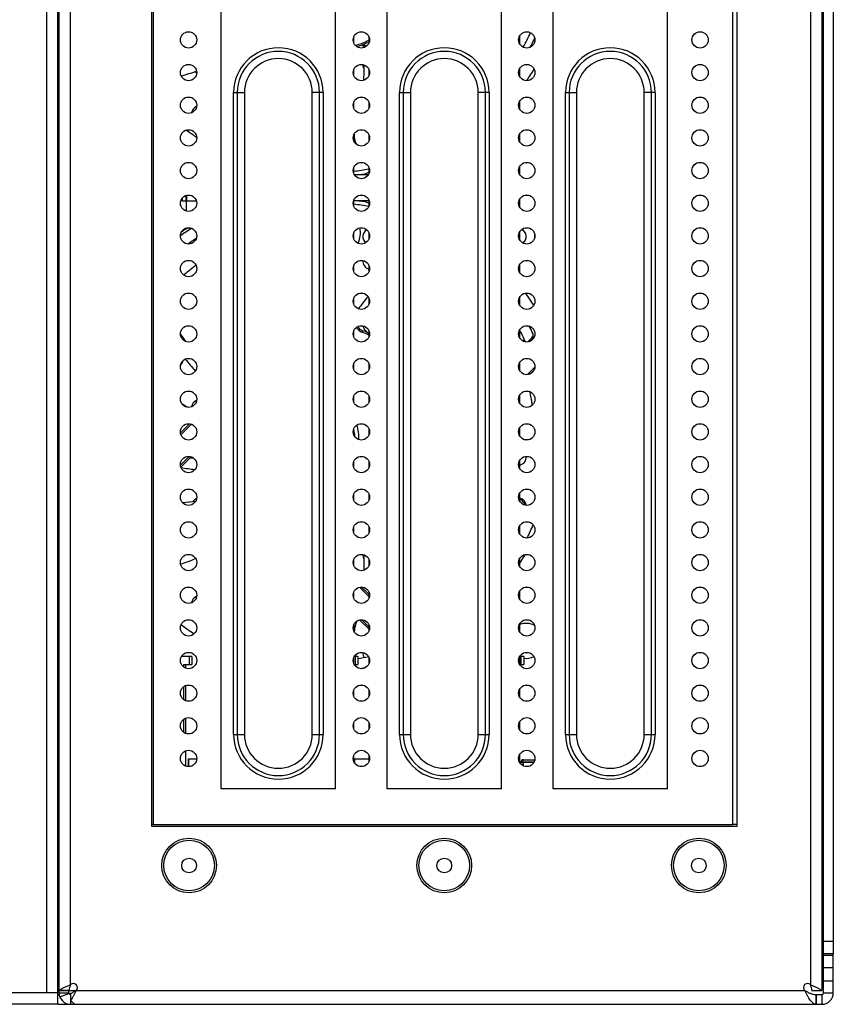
# Model space of a CAD drawing. Header units: millimetres. Extents: x 0 to 1189, y 0 to 841.
# Tile 13 of 33: x 478 to 578, y 346 to 466. Entities that reach past the tile are written whole.
import ezdxf

# ---------------------------------------------------------------- set-up
doc = ezdxf.new("R2010")
doc.units = ezdxf.units.MM
doc.header["$LTSCALE"] = 65.395
doc.layers.get('0').update_dxf_attribs({"linetype": 'CONTINUOUS'})
doc.layers.add('00_COMPONENTS', color=7, linetype='CONTINUOUS')

msp = doc.modelspace()

# ---------------------------------------------------------------- linework, layer by layer
at = {"color": 7}
for p, q in [((482.573, 345.537), (482.573, 545.537)), ((576.323, 351.737), (576.323, 544.037)), ((577.523, 544.037), (577.523, 351.737)), ((518.823, 463.225), (518.823, 464.049)), ((519.924, 463.027), (519.924, 463.025)), ((520.643, 464.049), (520.643, 463.225)), ((539.143, 463.112), (539.143, 464.161)), ((540.963, 463.872), (540.963, 463.401)), ((518.823, 459.225), (518.823, 460.049)), ((520.643, 460.049), (520.643, 459.225)), ((539.143, 459.112), (539.143, 460.161)), ((540.963, 459.872), (540.963, 459.401)), ((518.823, 455.225), (518.823, 456.049)), ((520.643, 456.049), (520.643, 455.225)), ((539.143, 455.112), (539.143, 456.161)), ((540.963, 455.872), (540.963, 455.401)), ((539.143, 451.112), (539.143, 452.161)), ((518.823, 451.225), (518.823, 452.049)), ((520.643, 452.049), (520.643, 451.225)), ((540.963, 451.872), (540.963, 451.401)), ((518.823, 447.225), (518.823, 448.049)), ((520.643, 448.049), (520.643, 447.225)), ((539.143, 447.112), (539.143, 448.161)), ((540.963, 447.872), (540.963, 447.401)), ((518.866, 447.137), (520.599, 447.137)), ((497.776, 444.24), (497.776, 443.903)), ((499.535, 443.903), (497.776, 443.903)), ((498.285, 443.903), (498.285, 442.681)), ((518.823, 443.225), (518.823, 444.049)), ((520.643, 443.937), (518.823, 443.937)), ((520.643, 444.049), (520.643, 443.225)), ((539.143, 443.112), (539.143, 444.161)), ((540.963, 443.872), (540.963, 443.401)), ((539.143, 439.112), (539.143, 440.161)), ((518.823, 439.225), (518.823, 440.049)), ((520.643, 440.049), (520.643, 439.225)), ((540.963, 439.872), (540.963, 439.401)), ((518.823, 435.225), (518.823, 436.049)), ((520.643, 436.049), (520.643, 435.225)), ((539.143, 435.112), (539.143, 436.161)), ((540.963, 435.872), (540.963, 435.401)), ((518.823, 431.225), (518.823, 432.049)), ((520.643, 432.049), (520.643, 431.225)), ((539.143, 431.112), (539.143, 432.161)), ((540.963, 431.872), (540.963, 431.401)), ((518.823, 427.225), (518.823, 428.049)), ((519.528, 428.25), (519.261, 428.517)), ((520.643, 428.049), (520.643, 427.225)), ((539.143, 427.112), (539.143, 428.161)), ((540.528, 428.48), (540.402, 428.354)), ((540.622, 427.159), (540.106, 426.644)), ((540.963, 427.872), (540.963, 427.401)), ((518.823, 423.225), (518.823, 424.049)), ((520.643, 424.049), (520.643, 423.225)), ((539.143, 423.112), (539.143, 424.161)), ((540.963, 423.872), (540.963, 423.401)), ((540.458, 422.753), (540.875, 423.17)), ((518.823, 419.225), (518.823, 420.049)), ((520.643, 420.049), (520.643, 419.225)), ((539.143, 419.112), (539.143, 420.161)), ((540.963, 419.872), (540.963, 419.401)), ((498.695, 416.628), (497.582, 415.515)), ((518.823, 415.225), (518.823, 416.049)), ((520.643, 416.049), (520.643, 415.225)), ((539.143, 415.112), (539.143, 416.161)), ((540.963, 415.872), (540.963, 415.401)), ((497.627, 411.317), (498.892, 412.583)), ((518.823, 411.225), (518.823, 412.049)), ((520.643, 412.049), (520.643, 411.225)), ((539.143, 411.112), (539.143, 412.161)), ((540.963, 411.872), (540.963, 411.401)), ((518.823, 407.225), (518.823, 408.049)), ((520.643, 408.049), (520.643, 407.225)), ((539.143, 407.112), (539.143, 408.161)), ((540.963, 407.872), (540.963, 407.401)), ((518.823, 403.225), (518.823, 404.049)), ((520.643, 404.049), (520.643, 403.225)), ((539.143, 403.112), (539.143, 404.161)), ((540.963, 403.872), (540.963, 403.401)), ((518.823, 399.225), (518.823, 400.049)), ((520.643, 400.049), (520.643, 399.225)), ((539.143, 399.112), (539.143, 400.161)), ((540.963, 399.872), (540.963, 399.401)), ((518.823, 395.225), (518.823, 396.049)), ((520.643, 395.74), (519.747, 396.636)), ((519.895, 396.62), (519.883, 396.5)), ((520.643, 396.049), (520.643, 395.225)), ((539.143, 395.112), (539.143, 396.161)), ((540.963, 395.872), (540.963, 395.401)), ((518.823, 391.225), (518.823, 392.049)), ((519.526, 392.614), (520.643, 391.497)), ((520.643, 392.049), (520.643, 391.225)), ((539.143, 391.112), (539.143, 392.161)), ((540.963, 391.872), (540.963, 391.401)), ((498.977, 388.137), (497.706, 388.137)), ((497.977, 387.137), (497.977, 386.836)), ((497.977, 387.137), (498.977, 387.137)), ((498.227, 386.698), (498.227, 387.137)), ((498.977, 388.137), (498.977, 387.137)), ((518.823, 387.225), (518.823, 388.049)), ((519.297, 388.137), (518.866, 388.137)), ((518.866, 387.137), (519.297, 387.137)), ((519.297, 388.137), (519.297, 387.137)), ((520.643, 388.049), (520.643, 387.225)), ((539.143, 387.112), (539.143, 388.161)), ((539.617, 388.137), (539.143, 388.137)), ((539.143, 387.137), (539.617, 387.137)), ((539.617, 388.137), (539.617, 387.137)), ((540.963, 387.872), (540.963, 387.401)), ((497.977, 384.438), (497.977, 382.836)), ((498.227, 382.698), (498.227, 384.575)), ((518.823, 383.225), (518.823, 384.049)), ((520.643, 384.049), (520.643, 383.225)), ((539.143, 383.112), (539.143, 384.161)), ((540.963, 383.872), (540.963, 383.401)), ((497.977, 380.438), (497.977, 378.836)), ((498.227, 378.698), (498.227, 380.575)), ((518.823, 379.225), (518.823, 380.049)), ((520.643, 380.049), (520.643, 379.225)), ((539.143, 379.112), (539.143, 380.161)), ((540.963, 379.872), (540.963, 379.401)), ((498.562, 374.637), (498.562, 375.589)), ((498.562, 375.589), (499.571, 375.589)), ((498.623, 374.64), (498.623, 375.589)), ((518.823, 375.225), (518.823, 376.049)), ((518.882, 375.113), (518.882, 375.589)), ((518.882, 375.589), (520.643, 375.589)), ((518.943, 375.025), (518.943, 375.589)), ((520.643, 376.049), (520.643, 375.225)), ((539.143, 375.112), (539.143, 376.161)), ((539.263, 374.954), (539.263, 375.137)), ((539.264, 375.166), (539.264, 375.187)), ((539.564, 375.487), (540.963, 375.487)), ((540.963, 375.872), (540.963, 375.401)), ((482.723, 363.537), (482.573, 363.537)), ((482.723, 360.537), (482.573, 360.537)), ((482.642, 358.937), (482.723, 358.937)), ((577.523, 351.737), (576.323, 351.737)), ((482.573, 346.937), (481.173, 346.937)), ((482.573, 345.537), (405.473, 345.537))]:
    msp.add_line(p, q, dxfattribs=at)
at = {"color": 4}
for p, q in [((481.173, 544.137), (481.173, 346.937)), ((482.723, 346.937), (482.723, 542.837)), ((576.123, 542.837), (576.123, 351.537)), ((504.093, 378.587), (504.093, 457.187)), ((504.093, 457.187), (505.419, 457.187)), ((504.535, 457.187), (504.535, 378.587)), ((505.419, 457.187), (505.419, 378.587)), ((513.726, 378.587), (513.726, 457.187)), ((515.052, 457.187), (513.726, 457.187)), ((514.61, 378.587), (514.61, 457.187)), ((515.052, 457.187), (515.052, 378.587)), ((524.413, 378.587), (524.413, 457.187)), ((524.413, 457.187), (525.739, 457.187)), ((524.855, 457.187), (524.855, 378.587)), ((525.739, 457.187), (525.739, 378.587)), ((534.046, 378.587), (534.046, 457.187)), ((535.372, 457.187), (534.046, 457.187)), ((534.93, 378.587), (534.93, 457.187)), ((535.372, 457.187), (535.372, 378.587)), ((544.733, 378.587), (544.733, 457.187)), ((544.733, 457.187), (546.059, 457.187)), ((545.175, 457.187), (545.175, 378.587)), ((546.059, 457.187), (546.059, 378.587)), ((554.366, 378.587), (554.366, 457.187)), ((555.692, 457.187), (554.366, 457.187)), ((555.25, 378.587), (555.25, 457.187)), ((555.692, 457.187), (555.692, 378.587)), ((497.791, 443.903), (497.791, 444.257)), ((498.257, 444.584), (498.257, 443.903)), ((498.354, 443.903), (498.354, 444.611)), ((519.387, 428.109), (519.091, 428.404)), ((519.528, 428.25), (519.387, 428.109)), ((519.807, 427.836), (519.879, 428.023)), ((540.063, 422.641), (540.963, 423.54)), ((498.922, 416.573), (497.637, 415.288)), ((497.578, 411.551), (498.658, 412.631)), ((520.643, 395.457), (519.493, 396.607)), ((519.79, 392.633), (520.643, 391.78)), ((498.677, 387.137), (498.677, 388.137)), ((518.997, 387.137), (518.997, 388.137)), ((539.317, 387.137), (539.317, 388.137)), ((504.093, 378.587), (505.419, 378.587)), ((513.726, 378.587), (515.052, 378.587)), ((524.413, 378.587), (525.739, 378.587)), ((534.046, 378.587), (535.372, 378.587)), ((544.733, 378.587), (546.059, 378.587)), ((554.366, 378.587), (555.692, 378.587)), ((540.859, 375.137), (539.263, 375.137)), ((540.884, 375.187), (539.264, 375.187)), ((539.563, 375.137), (539.563, 374.735)), ((539.564, 374.734), (539.564, 375.487)), ((482.573, 363.387), (482.723, 363.387)), ((482.573, 363.266), (482.723, 363.266)), ((482.573, 360.807), (482.723, 360.807)), ((482.573, 360.687), (482.723, 360.687)), ((576.123, 352.538), (576.323, 352.138)), ((576.123, 352.155), (576.223, 351.872)), ((576.245, 353.086), (576.323, 353.016)), ((577.523, 353.237), (576.323, 353.237)), ((481.173, 346.937), (407.623, 346.937))]:
    msp.add_line(p, q, dxfattribs=at)
at = {"color": 7}
for points in [[(519.871, 463.047), (519.874, 463.048), (519.877, 463.048), (519.881, 463.049), (519.885, 463.049), (519.886, 463.049)], [(519.886, 463.049), (519.887, 463.049), (519.888, 463.049), (519.889, 463.049), (519.89, 463.049), (519.891, 463.049), (519.892, 463.049), (519.893, 463.049), (519.895, 463.048), (519.896, 463.048), (519.898, 463.048), (519.899, 463.047), (519.901, 463.047), (519.903, 463.046), (519.904, 463.045), (519.906, 463.045), (519.908, 463.044), (519.909, 463.043), (519.911, 463.042), (519.912, 463.041), (519.914, 463.04), (519.916, 463.038), (519.917, 463.037), (519.918, 463.036), (519.92, 463.034), (519.921, 463.033), (519.922, 463.031), (519.922, 463.03), (519.923, 463.029), (519.924, 463.027), (519.924, 463.027)], [(519.924, 463.025), (519.954, 462.68), (519.956, 462.663)], [(520.043, 460.586), (520.043, 460.261), (520.037, 459.856), (520.025, 459.451), (520.007, 459.046), (519.984, 458.67)], [(498.438, 418.647), (498.353, 418.698), (498.008, 418.911), (497.745, 419.079)], [(499.432, 407.126), (499.073, 407.079), (498.669, 407.032), (498.265, 406.991), (497.86, 406.956), (497.842, 406.955)], [(520.02, 400.593), (520.025, 400.474), (520.037, 400.07), (520.043, 399.666), (520.043, 399.261), (520.037, 398.856), (520.031, 398.684)], [(519.138, 392.438), (519.136, 392.429), (519.03, 392.036), (518.975, 391.844)]]:
    msp.add_lwpolyline(points, dxfattribs=at)
for centre, radius, start, end in [((514.923, 476.037), 28, 331.63724, 335.72721), ((514.923, 476.037), 13.9, 287.83057, 294.29989), ((514.923, 476.037), 28.75, 332.42361, 334.92493), ((490.453, 484.336), 26.146, 286.02644, 290.36908), ((514.923, 476.037), 30.5, 325.23735, 328.3992), ((514.923, 476.037), 28.75, 234.63509, 237.71443), ((521.861, 452.019), 3, 177.8649, 202.5088), ((514.923, 476.037), 28.75, 277.79524, 281.4759), ((514.923, 415.037), 28.75, 78.53573, 82.20402), ((514.923, 415.037), 30.4, 122.64564, 124.57465), ((516.617, 439.979), 3, 335.163, 12.2868), ((514.923, 415.037), 28.75, 122.40469, 124.71385), ((542.126, 414.309), 28.038, 140.31605, 144.21995), ((514.923, 415.037), 30.5, 31.80655, 35.21347), ((520.235, 428.957), 1, 225, 249.11157), ((514.923, 415.037), 27.5, 24.97643, 28.26779), ((514.923, 415.037), 28.75, 26.14606, 28.13748), ((518.532, 440.845), 24.765, 212.19328, 214.79931), ((514.923, 415.037), 13.9, 65.69936, 69.11157), ((540.268, 427.513), 0.5, 315, 21.82209), ((519.977, 441.364), 27.526, 217.63886, 221.6247), ((514.923, 415.037), 4.5, 355.59959, 18.62685), ((514.923, 415.037), 4, 0.22207, 12.82371), ((539.78, 417.699), 3, 267.24839, 284.48278), ((501.402, 438.864), 26.531, 264.3125, 265.20404), ((501.97, 439.111), 28.191, 261.18382, 264.71731), ((520.21, 389.939), 25.804, 41.06094, 42.80299), ((542.295, 409.179), 3.486, 221.07684, 225.04424), ((514.923, 415.037), 28, 333.71808, 337.37564), ((514.923, 415.037), 28.75, 327.39955, 329.89115), ((490.243, 422.799), 24.471, 287.47069, 292.08851), ((514.923, 415.037), 28.75, 233.101, 237.01232), ((492.078, 399.534), 27.977, 344.04494, 345.31007), ((539.923, 390.037), 2.15, 61.46587, 111.2726), ((521.861, 391.019), 3, 164.04498, 177.64975), ((514.923, 415.037), 27.5, 279.15303, 281.91883), ((539.923, 390.037), 2.15, 261.82791, 296.23169), ((514.923, 415.037), 28.75, 279.41007, 280.68712), ((539.563, 375.137), 0.3, 174.27219, 180), ((539.564, 375.187), 0.3, 90, 180), ((576.023, 353.287), 0.3, 289.47359, 353.88703), ((576.323, 351.59), 0.3, 90.00044, 131.8123)]:
    msp.add_arc(centre, radius, start, end, dxfattribs=at)
at = {"color": 4}
for centre, radius, start, end in [((514.923, 476.037), 13.7, 287.3129, 294.67907), ((509.573, 457.187), 5.48, 0, 180), ((509.573, 457.187), 5.038, 0.00029, 179.99971), ((529.893, 457.187), 5.48, 0, 180), ((529.893, 457.187), 5.038, 0.00029, 179.99971), ((550.213, 457.187), 5.48, 0, 180), ((550.213, 457.187), 5.038, 0.00029, 179.99971), ((509.573, 457.187), 4.153, 0, 180), ((529.893, 457.187), 4.153, 0, 180), ((550.213, 457.187), 4.153, 0, 180), ((514.923, 415.037), 30.1, 122.02417, 125.19467), ((520.235, 428.957), 1.2, 225, 249.11157), ((514.923, 415.037), 13.7, 65.32106, 69.11157), ((509.573, 378.587), 5.48, 180, 360), ((509.573, 378.587), 5.038, 180.00029, 359.99971), ((509.573, 378.587), 4.153, 180, 360), ((529.893, 378.587), 5.48, 180, 360), ((529.893, 378.587), 5.038, 180.00029, 359.99971), ((529.893, 378.587), 4.153, 180, 360), ((550.213, 378.587), 5.48, 180, 360), ((550.213, 378.587), 5.038, 180.00029, 359.99971), ((550.213, 378.587), 4.153, 180, 360)]:
    msp.add_arc(centre, radius, start, end, dxfattribs=at)
for points, knots in [([(519.943, 462.999), (519.941, 463.012), (519.927, 463.038), (519.9, 463.049), (519.886, 463.049)], [0, 0, 0, 0, 0.4909601, 1, 1, 1, 1]), ([(519.926, 463.018), (519.927, 463.016), (519.931, 463.009), (519.938, 463.003), (519.943, 462.999)], [0, 0, 0, 0, 0.2317747, 1, 1, 1, 1]), ([(519.959, 463.078), (519.957, 463.078), (519.95, 463.077), (519.942, 463.074), (519.937, 463.072)], [0, 0, 0, 0, 0.2573024, 1, 1, 1, 1]), ([(519.943, 462.999), (519.954, 462.991), (519.982, 462.978), (520.045, 462.959), (520.097, 462.949), (520.133, 462.943)], [0, 0, 0, 0, 0.2072332, 0.450089, 1, 1, 1, 1]), ([(520.133, 462.943), (520.127, 462.963), (520.109, 463.001), (520.068, 463.048), (520.015, 463.077), (519.976, 463.081), (519.959, 463.078)], [0, 0, 0, 0, 0.2570404, 0.527214, 0.7803535, 1, 1, 1, 1]), ([(520.418, 462.911), (520.369, 462.915), (520.274, 462.924), (520.179, 462.936), (520.133, 462.943)], [0, 0, 0, 0, 0.5118352, 1, 1, 1, 1]), ([(519.43, 447.137), (519.634, 447.137), (520.053, 447.187), (520.45, 447.329), (520.643, 447.421)], [0, 0, 0, 0, 0.4891426, 1, 1, 1, 1]), ([(519.43, 443.937), (519.634, 443.937), (520.053, 443.886), (520.45, 443.744), (520.643, 443.652)], [0, 0, 0, 0, 0.4891426, 1, 1, 1, 1]), ([(499.483, 436.047), (499.355, 435.947), (498.85, 435.55), (498.357, 435.138), (497.995, 434.822)], [0, 0, 0, 0, 0.2529355, 1, 1, 1, 1]), ([(540.622, 427.159), (540.622, 427.159), (540.621, 427.158), (540.622, 427.157), (540.621, 427.153), (540.621, 427.149), (540.62, 427.144), (540.619, 427.135), (540.618, 427.122), (540.617, 427.104), (540.615, 427.085), (540.613, 427.063), (540.61, 427.033), (540.605, 426.993), (540.6, 426.944), (540.594, 426.893), (540.59, 426.859), (540.587, 426.842)], [0, 0, 0, 0, 0.0020733, 0.0082766, 0.018307, 0.0318951, 0.0487482, 0.0685456, 0.1158158, 0.1715729, 0.2338715, 0.3010918, 0.3720124, 0.5216514, 0.6780622, 0.8382127, 1, 1, 1, 1]), ([(540.683, 418.916), (540.659, 419.055), (540.563, 419.607), (540.452, 420.156), (540.361, 420.565)], [0, 0, 0, 0, 0.2528597, 1, 1, 1, 1])]:
    msp.add_open_spline(points, degree=3, knots=knots, dxfattribs=at)
msp.add_open_spline([(519.924, 463.025), (519.925, 463.023), (519.925, 463.02), (519.926, 463.018)], degree=3, dxfattribs=at)
at = {"color": 7}
for points, knots in [([(519.908, 428.619), (519.931, 428.523), (520.009, 428.339), (520.185, 428.098), (520.398, 427.89), (520.558, 427.774), (520.642, 427.722)], [0, 0, 0, 0, 0.2496265, 0.4996533, 0.7498086, 1, 1, 1, 1]), ([(540.587, 426.842), (540.605, 426.876), (540.64, 426.943), (540.691, 427.045), (540.734, 427.151), (540.769, 427.26), (540.789, 427.372), (540.792, 427.487), (540.774, 427.6), (540.747, 427.671), (540.731, 427.706)], [0, 0, 0, 0, 0.125051, 0.2500977, 0.375137, 0.5001594, 0.625159, 0.7501289, 0.8750721, 1, 1, 1, 1]), ([(482.573, 358.437), (482.573, 358.497), (482.572, 358.6), (482.574, 358.731), (482.581, 358.819), (482.591, 358.874), (482.603, 358.907), (482.616, 358.926), (482.629, 358.935), (482.638, 358.937), (482.642, 358.937)], [0, 0, 0, 0, 0.3435738, 0.5895971, 0.7502352, 0.8496941, 0.9101919, 0.9488611, 0.9767274, 1, 1, 1, 1])]:
    msp.add_open_spline(points, degree=3, knots=knots, dxfattribs=at)
at = {"layer": '00_COMPONENTS', "color": 7}
for p, q in [((482.723, 346.937), (482.723, 542.837)), ((576.123, 542.837), (576.123, 347.237)), ((494.033, 471.937), (494.033, 367.337)), ((502.573, 371.937), (502.573, 471.933)), ((516.573, 371.937), (516.573, 471.937)), ((522.893, 371.937), (522.893, 471.933)), ((536.893, 371.937), (536.893, 471.937)), ((543.213, 371.937), (543.213, 471.933)), ((557.213, 371.937), (557.213, 471.937)), ((565.733, 367.337), (565.733, 471.937)), ((498.251, 374.691), (498.251, 376.582)), ((516.573, 371.937), (502.573, 371.937)), ((536.893, 371.937), (522.893, 371.937)), ((557.213, 371.937), (543.213, 371.937)), ((494.233, 367.537), (494.033, 367.537)), ((494.033, 367.337), (565.733, 367.337)), ((565.733, 367.537), (565.233, 367.537)), ((576.223, 361.537), (576.123, 361.537)), ((576.223, 353.234), (576.223, 361.537)), ((576.323, 351.537), (577.523, 351.537)), ((576.323, 346.937), (576.323, 351.537)), ((577.523, 346.937), (577.523, 351.537)), ((576.323, 348.43), (577.523, 348.43)), ((482.573, 346.737), (482.737, 346.737)), ((483.935, 347.237), (482.723, 347.237)), ((482.81, 346.449), (483.935, 346.867)), ((483.923, 346.937), (483.923, 347.237)), ((484.123, 346.737), (484.123, 345.537)), ((484.137, 346.737), (484.123, 346.737)), ((484.137, 346.883), (484.137, 346.034)), ((574.91, 347.237), (576.123, 347.237)), ((575.401, 346.737), (576.123, 346.737)), ((575.401, 346.737), (575.401, 345.537)), ((575.408, 346.737), (575.408, 345.537)), ((576.123, 346.737), (576.123, 345.537)), ((576.323, 346.937), (577.523, 346.937)), ((482.573, 345.537), (576.123, 345.537))]:
    msp.add_line(p, q, dxfattribs=at)
at = {"layer": '00_COMPONENTS', "color": 4}
for p, q in [((484.123, 347.944), (484.123, 542.129)), ((574.723, 542.129), (574.723, 347.944)), ((494.233, 471.737), (494.233, 367.537)), ((565.233, 367.537), (565.233, 471.737)), ((494.233, 367.537), (565.233, 367.537)), ((576.223, 359.537), (576.123, 359.537)), ((576.123, 353.234), (576.223, 353.234)), ((576.217, 351.765), (576.251, 351.881)), ((576.323, 350.037), (577.523, 350.037)), ((482.723, 347.237), (482.573, 347.237)), ((482.723, 347.22), (483.923, 347.22)), ((482.723, 346.937), (483.923, 346.937)), ((483.935, 347.237), (574.015, 347.237)), ((483.623, 345.629), (483.623, 345.537))]:
    msp.add_line(p, q, dxfattribs=at)
at = {"layer": '00_COMPONENTS', "color": 7}
for centre, radius in [((498.573, 463.637), 1), ((519.733, 463.637), 1), ((539.993, 463.637), 1), ((561.213, 463.637), 1), ((498.573, 459.637), 1), ((519.733, 459.637), 1), ((539.993, 459.637), 1), ((561.213, 459.637), 1), ((498.573, 455.637), 1), ((519.733, 455.637), 1), ((539.993, 455.637), 1), ((561.213, 455.637), 1), ((498.573, 451.637), 1), ((519.733, 451.637), 1), ((539.993, 451.637), 1), ((561.213, 451.637), 1), ((498.573, 447.637), 1), ((519.733, 447.637), 1), ((539.993, 447.637), 1), ((561.213, 447.637), 1), ((498.573, 443.637), 1), ((519.733, 443.637), 1), ((539.993, 443.637), 1), ((561.213, 443.637), 1), ((498.573, 439.637), 1), ((519.733, 439.637), 1), ((539.993, 439.637), 1), ((561.213, 439.637), 1), ((498.573, 435.637), 1), ((519.733, 435.637), 1), ((539.993, 435.637), 1), ((561.213, 435.637), 1), ((498.573, 431.637), 1), ((519.733, 431.637), 1), ((539.993, 431.637), 1), ((561.213, 431.637), 1), ((498.573, 427.637), 1), ((519.733, 427.637), 1), ((539.993, 427.637), 1), ((561.213, 427.637), 1), ((498.573, 423.637), 1), ((519.733, 423.637), 1), ((539.993, 423.637), 1), ((561.213, 423.637), 1), ((498.573, 419.637), 1), ((519.733, 419.637), 1), ((539.993, 419.637), 1), ((561.213, 419.637), 1), ((498.573, 415.637), 1), ((519.733, 415.637), 1), ((539.993, 415.637), 1), ((561.213, 415.637), 1), ((498.573, 411.637), 1), ((519.733, 411.637), 1), ((539.993, 411.637), 1), ((561.213, 411.637), 1), ((498.573, 407.637), 1), ((519.733, 407.637), 1), ((539.993, 407.637), 1), ((561.213, 407.637), 1), ((498.573, 403.637), 1), ((519.733, 403.637), 1), ((539.993, 403.637), 1), ((561.213, 403.637), 1), ((498.573, 399.637), 1), ((519.733, 399.637), 1), ((539.993, 399.637), 1), ((561.213, 399.637), 1), ((498.573, 395.637), 1), ((519.733, 395.637), 1), ((539.993, 395.637), 1), ((561.213, 395.637), 1), ((498.573, 391.637), 1), ((519.733, 391.637), 1), ((539.993, 391.637), 1), ((561.213, 391.637), 1), ((498.573, 387.637), 1), ((519.733, 387.637), 1), ((539.993, 387.637), 1), ((561.213, 387.637), 1), ((498.573, 383.637), 1), ((519.733, 383.637), 1), ((539.993, 383.637), 1), ((561.213, 383.637), 1), ((498.573, 379.637), 1), ((519.733, 379.637), 1), ((539.993, 379.637), 1), ((561.213, 379.637), 1), ((498.573, 375.637), 1), ((519.733, 375.637), 1), ((539.993, 375.637), 1), ((561.213, 375.637), 1), ((498.641, 362.537), 3.35), ((498.641, 362.537), 3.1), ((529.883, 362.537), 3.35), ((529.883, 362.537), 3.1), ((561.06, 362.537), 3.35), ((561.06, 362.537), 3.1), ((498.641, 362.537), 0.9), ((529.883, 362.537), 0.9), ((561.06, 362.537), 0.9)]:
    msp.add_circle(centre, radius, dxfattribs=at)
for centre, radius, start, end in [((520.923, 460.537), 1, 175.44939, 208.00648), ((499.923, 460.537), 1, 232.89241, 249.38807), ((499.923, 454.537), 1, 111.38688, 170.20206), ((517.923, 451.537), 1, 19.50682, 25.82928), ((517.923, 451.537), 1, 338.28675, 354.46278), ((520.923, 439.537), 1, 121.92993, 228.44739), ((538.923, 439.537), 1, 307.88575, 62.74117), ((541.923, 439.537), 1, 163.75534, 191.79989), ((520.923, 436.537), 1, 175.44939, 253.73874), ((538.923, 427.537), 1, 307.88575, 322.66031), ((496.923, 424.537), 1, 311.50611, 351.26909), ((499.923, 418.537), 1, 111.38688, 170.20206), ((538.923, 412.537), 1, 282.71004, 5.46734), ((499.923, 406.537), 1, 111.38688, 147.02854), ((538.923, 406.537), 1, 6.01526, 77.28996), ((520.923, 400.537), 1, 175.44939, 207.64395), ((499.923, 394.537), 1, 111.38688, 170.20206), ((517.923, 391.537), 1, 4.10781, 25.82928), ((517.923, 391.537), 1, 338.28675, 340.91346), ((520.923, 388.537), 1, 175.44939, 210.96369), ((576.523, 353.234), 0.3, 180, 207.02174), ((576.523, 353.234), 1.5, 254.53345, 258.24315), ((576.023, 351.537), 0.3, 0, 49.6186), ((576.023, 351.537), 1.5, 0, 7.66293), ((484.476, 347.59), 0.5, 315, 135), ((574.369, 347.59), 0.5, 45, 225), ((484.123, 346.937), 1.4, 180, 270), ((484.123, 346.937), 0.2, 180, 270), ((576.123, 346.937), 1.4, 270, 360), ((576.123, 346.937), 0.2, 270, 360)]:
    msp.add_arc(centre, radius, start, end, dxfattribs=at)
for points, knots in [([(482.81, 347.237), (482.837, 347.269), (482.903, 347.332), (483.021, 347.419), (483.163, 347.506), (483.391, 347.628), (483.714, 347.774), (483.983, 347.886), (484.123, 347.944)], [0, 0, 0, 0, 0.0835299, 0.1812698, 0.293024, 0.4175888, 0.6971142, 1, 1, 1, 1]), ([(484.123, 347.944), (484.082, 347.827), (484.003, 347.596), (483.949, 347.356), (483.935, 347.237)], [0, 0, 0, 0, 0.5071354, 1, 1, 1, 1]), ([(574.723, 347.944), (574.862, 347.886), (575.131, 347.774), (575.454, 347.628), (575.682, 347.506), (575.824, 347.419), (575.942, 347.332), (576.008, 347.269), (576.035, 347.237)], [0, 0, 0, 0, 0.3028858, 0.5824112, 0.706976, 0.8187302, 0.9164701, 1, 1, 1, 1]), ([(574.91, 347.237), (574.896, 347.356), (574.842, 347.596), (574.763, 347.827), (574.723, 347.944)], [0, 0, 0, 0, 0.4928646, 1, 1, 1, 1]), ([(484.83, 347.237), (484.716, 347.018), (484.551, 346.699), (484.318, 346.299), (484.198, 346.118), (484.137, 346.034)], [0, 0, 0, 0, 0.5307775, 0.7764519, 1, 1, 1, 1]), ([(484.137, 346.883), (484.255, 346.93), (484.489, 347.044), (484.715, 347.172), (484.83, 347.237)], [0, 0, 0, 0, 0.4914955, 1, 1, 1, 1]), ([(575.401, 345.537), (575.372, 345.537), (575.313, 345.542), (575.192, 345.577), (575.04, 345.667), (574.868, 345.829), (574.697, 346.042), (574.527, 346.299), (574.356, 346.591), (574.186, 346.908), (574.073, 347.126), (574.015, 347.237)], [0, 0, 0, 0, 0.0382977, 0.0779188, 0.1652652, 0.2682217, 0.3885602, 0.525244, 0.6754564, 0.8352514, 1, 1, 1, 1]), ([(574.015, 347.237), (574.13, 347.172), (574.356, 347.044), (574.699, 346.878), (575.047, 346.764), (575.285, 346.737), (575.401, 346.737)], [0, 0, 0, 0, 0.265654, 0.5224222, 0.7660712, 1, 1, 1, 1]), ([(484.137, 346.034), (484.191, 345.961), (484.297, 345.829), (484.469, 345.667), (484.621, 345.577), (484.742, 345.542), (484.801, 345.537), (484.83, 345.537)], [0, 0, 0, 0, 0.3097036, 0.5746728, 0.7994679, 0.9014368, 1, 1, 1, 1])]:
    msp.add_open_spline(points, degree=3, knots=knots, dxfattribs=at)

doc.saveas('drawing.dxf')
